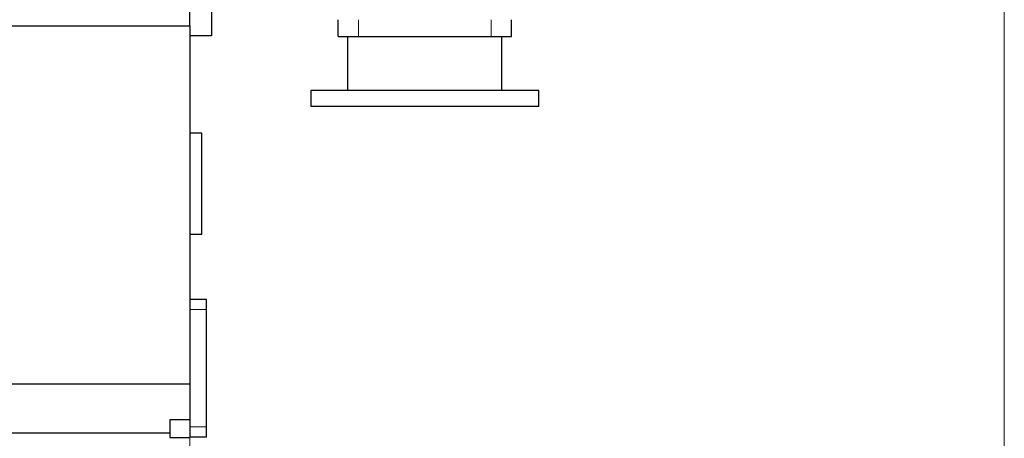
# Model space of a CAD drawing. Header units: inches. Extents: x 0 to 20790, y -12 to 14700.
# Tile 126 of 133: x 18056 to 19523, y 9101 to 9725. Entities that reach past the tile are written whole.
import ezdxf

# ---------------------------------------------------------------- set-up
doc = ezdxf.new("R2010")
doc.units = ezdxf.units.IN
doc.layers.add('1', color=7, linetype='Continuous', true_color=0xffffff)
doc.layers.add('254', color=7, linetype='Continuous', true_color=0xffffff)
doc.styles.add('latin_extended', font='simplex.shx')
doc.dimstyles.get("Standard").update_dxf_attribs({"dimtxt": 0.18, "dimasz": 0.18, "dimexe": 0.18, "dimexo": 0.0625, "dimgap": 0.09, "dimtad": 0, "dimtih": 1, "dimtoh": 1, "dimdec": 4, "dimzin": 0, "dimdsep": 46, "dimtxsty": 'Standard', "dimcen": 0.09, "dimadec": 0, "dimazin": 0, "dimtfac": 1, "dimtdec": 4, "dimtofl": 0, "dimtmove": 0, "dimatfit": 3, "dimfxl": 1, "dimtolj": 1, "dimtzin": 0, "dimarcsym": 0})

# ---------------------------------------------------------------- blocks, each defined once
blk = doc.blocks.new('_U3')
at = {"layer": '254', "color": 3, "linetype": 'Continuous', "lineweight": 13, "transparency": 16777216}
for p, q in [((13659.3, 9725.7), (13659.3, 8470.6)), ((18309.3, 9725.7), (18309.3, 8470.6)), ((18186.8, 8505.6), (13781.8, 8505.6))]:
    blk.add_line(p, q, dxfattribs=at)
at = {"layer": '254', "color": 3, "transparency": 16777216}
for points in [[(13781.8, 8526), (13781.8, 8485.1), (13659.3, 8505.6)], [(18186.8, 8485.1), (18186.8, 8526), (18309.3, 8505.6)]]:
    blk.add_solid(points, dxfattribs=at)
at = {"layer": 'Defpoints', "color": 0, "transparency": 16777216}
for p in [(13659.3, 9760.7), (18309.3, 9760.7), (13659.3, 8505.6)]:
    blk.add_point(p, dxfattribs=at)
at = {"layer": '254', "color": 2, "lineweight": 13, "transparency": 16777216, "insert": (15768.5, 8689.3), "char_height": 122.5, "attachment_point": 1, "style": 'latin_extended'}
blk.add_mtext('\\A1;4650', dxfattribs=at)
blk = doc.blocks.new('_U6')
at = {"layer": '254', "color": 3, "linetype": 'Continuous', "lineweight": 13, "transparency": 16777216}
for p, q in [((19522.8, 11808.1), (19522.8, 8470.6)), ((18309.3, 9725.7), (18309.3, 8470.6)), ((18431.8, 8505.6), (19400.3, 8505.6))]:
    blk.add_line(p, q, dxfattribs=at)
at = {"layer": '254', "color": 3, "transparency": 16777216}
for points in [[(18431.8, 8526), (18431.8, 8485.1), (18309.3, 8505.6)], [(19400.3, 8485.1), (19400.3, 8526), (19522.8, 8505.6)]]:
    blk.add_solid(points, dxfattribs=at)
at = {"layer": 'Defpoints', "color": 0, "transparency": 16777216}
for p in [(19522.8, 11843.1), (18309.3, 9760.7), (19522.8, 8505.6)]:
    blk.add_point(p, dxfattribs=at)
at = {"layer": '254', "color": 2, "lineweight": 13, "transparency": 16777216, "insert": (18720.6, 8689.3), "char_height": 122.5, "attachment_point": 1, "style": 'latin_extended'}
blk.add_mtext('\\A1;1214', dxfattribs=at)

msp = doc.modelspace()

# ---------------------------------------------------------------- linework, layer by layer
at = {"layer": '1', "color": 2, "linetype": 'Continuous', "lineweight": 25}
for p, q in [((18341.302, 9781.632), (18341.302, 9700.691)), ((18309.302, 9715.691), (18309.302, 9751.953)), ((17719.617, 9715.691), (18309.302, 9715.691)), ((18309.302, 9715.691), (18309.302, 9715.001)), ((18309.302, 9714.999), (18309.302, 9182.295)), ((18530.302, 9699.691), (18530.302, 9724.935)), ((18788.302, 9699.691), (18788.302, 9724.935)), ((18341.302, 9700.691), (18309.302, 9700.691)), ((18530.302, 9699.691), (18560.302, 9699.691)), ((18544.302, 9699.691), (18544.302, 9619.691)), ((18560.302, 9699.691), (18758.302, 9699.691)), ((18758.302, 9699.691), (18788.302, 9699.691)), ((18774.302, 9619.691), (18774.302, 9699.691)), ((18489.302, 9619.691), (18489.302, 9595.691)), ((18829.302, 9619.691), (18489.302, 9619.691)), ((18829.302, 9595.691), (18829.302, 9619.691)), ((18829.302, 9595.691), (18489.302, 9595.691)), ((18327.302, 9555.691), (18309.302, 9555.691)), ((18327.302, 9480.691), (18327.302, 9555.691)), ((18327.302, 9405.691), (18327.302, 9480.691)), ((18309.302, 9405.691), (18327.302, 9405.691)), ((18334.302, 9308.191), (18309.302, 9308.191)), ((18334.302, 9293.191), (18334.302, 9308.191)), ((18334.302, 9118.191), (18334.302, 9293.191)), ((13599.302, 9182.295), (18309.302, 9182.295)), ((18309.302, 9182.295), (18309.302, 9128.891)), ((18279.302, 9128.891), (18279.302, 9102.691)), ((18309.302, 9128.891), (18279.302, 9128.891)), ((18309.302, 9128.891), (18309.302, 9102.691)), ((18334.302, 9103.191), (18334.302, 9118.191)), ((13629.302, 9109.691), (18279.302, 9109.691)), ((18279.302, 9102.691), (18309.302, 9102.691)), ((18334.302, 9103.191), (18309.302, 9103.191))]:
    msp.add_line(p, q, dxfattribs=at)
at = {"layer": '1', "color": 110, "linetype": 'Continuous', "lineweight": 13}
for p, q in [((18560.302, 9699.691), (18560.302, 9724.935)), ((18758.302, 9699.691), (18758.302, 9724.935)), ((18334.302, 9293.191), (18309.302, 9293.191)), ((18334.302, 9118.191), (18309.302, 9118.191))]:
    msp.add_line(p, q, dxfattribs=at)

# ---------------------------------------------------------------- dimensions: what is measured, and where the dimension line sits
at = {"layer": '254', "color": 2, "linetype": 'Continuous', "lineweight": 13}
for base, p2, override, picture, middle in [((19522.809, 8505.565), (19522.809, 11843.12), {"dimscale": 35, "dimtxt": 3.5, "dimasz": 3.5, "dimexe": 1, "dimexo": 1, "dimgap": 1.75, "dimtad": 1, "dimtih": 1, "dimtoh": 0, "dimdec": 0, "dimlfac": 1, "dimzin": 8, "dimdsep": 46, "dimlunit": 2, "dimtxsty": 'latin_extended', "dimsah": 1, "dimse1": 0, "dimse2": 0, "dimsd1": 0, "dimsd2": 0, "dimclrd": 3, "dimclre": 3, "dimclrt": 2, "dimtol": 0, "dimtm": -0.1, "dimtfac": 0.714286, "dimtdec": 3, "dimtofl": 1, "dimtmove": 0, "dimtzin": 8, "dimlwd": 13, "dimlwe": 13}, '_U6', (18916.056, 8505.565)), ((13659.302, 8505.565), (13659.302, 9760.691), {"dimscale": 35, "dimtxt": 3.5, "dimasz": 3.5, "dimexe": 1, "dimexo": 1, "dimgap": 1.75, "dimtad": 1, "dimtih": 1, "dimtoh": 0, "dimdec": 2, "dimlfac": 1, "dimzin": 8, "dimdsep": 46, "dimlunit": 2, "dimtxsty": 'latin_extended', "dimsah": 1, "dimse1": 0, "dimse2": 0, "dimsd1": 0, "dimsd2": 0, "dimclrd": 3, "dimclre": 3, "dimclrt": 2, "dimtol": 0, "dimtm": -0.1, "dimtfac": 0.714286, "dimtdec": 3, "dimtofl": 1, "dimtmove": 0, "dimtzin": 8, "dimlwd": 13, "dimlwe": 13}, '_U3', (15984.302, 8505.565))]:
    dim = msp.add_linear_dim(base=base, p1=(18309.302, 9760.691), p2=p2, dimstyle='Standard', override=override, dxfattribs=at)
    dim.commit()
    dim.dimension.update_dxf_attribs({"geometry": picture, "text_midpoint": middle, "dimtype": 160})

doc.saveas('drawing.dxf')
